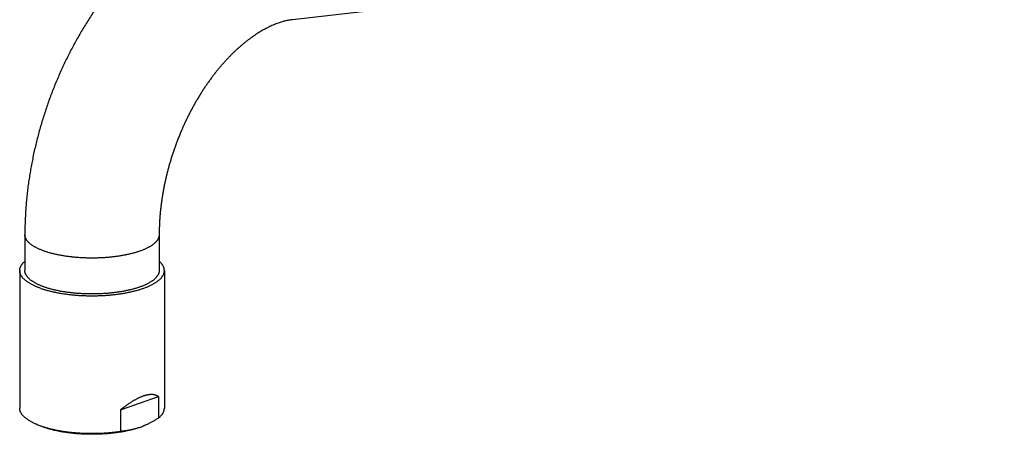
# Model space of a CAD drawing. Header units: millimetres. Extents: x 160 to 318, y 73 to 291.
# Tile 1 of 129: x 164 to 183, y 83 to 91. Entities that reach past the tile are written whole.
import ezdxf

# ---------------------------------------------------------------- set-up
doc = ezdxf.new("R2010")
doc.units = ezdxf.units.MM
doc.header["$LTSCALE"] = 30.734
doc.layers.get('0').update_dxf_attribs({"linetype": 'CONTINUOUS'})

msp = doc.modelspace()

# ---------------------------------------------------------------- linework, layer by layer
at = {"color": 7, "linetype": 'Continuous'}
for p, q in [((183.124, 92.325), (169.35, 90.743)), ((164.167, 86.579), (164.167, 85.884)), ((166.767, 86.579), (166.767, 85.884)), ((164.067, 85.884), (164.067, 83.22)), ((166.867, 85.884), (166.867, 83.22)), ((166.019, 83.186), (166.753, 83.442)), ((166.753, 83.442), (166.753, 83.028)), ((166.019, 83.186), (166.019, 82.771)), ((164.396, 82.906), (164.472, 82.874))]:
    msp.add_line(p, q, dxfattribs=at)
for centre, radius, start, end in [((164.966, 84.286), 1.493, 247.5528, 250.7258), ((164.958, 84.048), 1.27, 247.5144, 247.683), ((165.03, 84.461), 1.68, 250.6513, 250.783), ((165.897, 84.245), 1.482, 289.2435, 292.5041)]:
    msp.add_arc(centre, radius, start, end, dxfattribs=at)
for points, knots in [([(169.053, 93.326), (169.022, 93.322), (168.959, 93.314), (168.866, 93.3), (168.771, 93.283), (168.677, 93.263), (168.582, 93.241), (168.487, 93.217), (168.391, 93.189), (168.296, 93.159), (168.2, 93.127), (168.105, 93.092), (168.009, 93.054), (167.914, 93.013), (167.819, 92.97), (167.724, 92.925), (167.629, 92.877), (167.535, 92.826), (167.441, 92.773), (167.348, 92.717), (167.255, 92.659), (167.163, 92.598), (167.072, 92.535), (166.981, 92.47), (166.891, 92.402), (166.802, 92.332), (166.714, 92.26), (166.627, 92.186), (166.541, 92.109), (166.457, 92.031), (166.373, 91.95), (166.29, 91.868), (166.209, 91.784), (166.129, 91.697), (166.05, 91.61), (165.972, 91.52), (165.896, 91.428), (165.821, 91.335), (165.747, 91.241), (165.675, 91.145), (165.605, 91.047), (165.535, 90.948), (165.468, 90.848), (165.402, 90.746), (165.337, 90.643), (165.274, 90.539), (165.212, 90.433), (165.152, 90.327), (165.094, 90.219), (165.037, 90.11), (164.982, 90), (164.929, 89.89), (164.877, 89.778), (164.827, 89.665), (164.778, 89.552), (164.732, 89.438), (164.687, 89.323), (164.644, 89.207), (164.602, 89.091), (164.563, 88.974), (164.525, 88.857), (164.489, 88.739), (164.455, 88.62), (164.422, 88.502), (164.392, 88.382), (164.363, 88.263), (164.336, 88.143), (164.312, 88.023), (164.289, 87.902), (164.268, 87.782), (164.249, 87.661), (164.231, 87.541), (164.216, 87.42), (164.203, 87.299), (164.192, 87.179), (164.183, 87.058), (164.176, 86.938), (164.17, 86.818), (164.167, 86.699), (164.167, 86.619), (164.167, 86.579)], [0, 0, 0, 0, 0.094082, 0.188896, 0.284412, 0.381096, 0.478684, 0.576894, 0.676035, 0.776227, 0.877024, 0.97866, 1.081516, 1.184997, 1.289252, 1.394764, 1.500875, 1.607721, 1.71578, 1.824399, 1.933736, 2.04417, 2.15511, 2.266766, 2.379361, 2.492404, 2.606167, 2.720694, 2.83561, 2.951252, 3.067483, 3.184049, 3.301344, 3.419065, 3.537072, 3.655803, 3.774816, 3.894129, 4.014035, 4.134157, 4.254603, 4.375484, 4.496547, 4.617937, 4.73963, 4.861469, 4.983621, 5.105967, 5.228426, 5.35116, 5.474003, 5.59694, 5.720066, 5.843251, 5.966505, 6.089852, 6.213222, 6.336618, 6.460029, 6.58343, 6.706791, 6.830111, 6.953387, 7.076537, 7.199611, 7.322597, 7.445368, 7.568039, 7.69055, 7.812797, 7.93491, 8.056769, 8.178335, 8.299734, 8.420763, 8.541491, 8.662015, 8.782031, 8.901756, 9.021245, 9.021245, 9.021245, 9.021245]), ([(169.35, 90.743), (169.337, 90.742), (169.313, 90.738), (169.276, 90.732), (169.238, 90.725), (169.201, 90.716), (169.163, 90.706), (169.125, 90.694), (169.086, 90.682), (169.047, 90.668), (169.007, 90.652), (168.967, 90.636), (168.926, 90.618), (168.886, 90.598), (168.844, 90.578), (168.803, 90.556), (168.761, 90.532), (168.718, 90.507), (168.675, 90.48), (168.632, 90.453), (168.589, 90.423), (168.546, 90.392), (168.502, 90.36), (168.458, 90.326), (168.414, 90.291), (168.37, 90.255), (168.326, 90.217), (168.281, 90.177), (168.237, 90.136), (168.193, 90.094), (168.149, 90.05), (168.105, 90.004), (168.061, 89.958), (168.017, 89.909), (167.974, 89.86), (167.931, 89.809), (167.888, 89.757), (167.845, 89.704), (167.803, 89.649), (167.762, 89.593), (167.72, 89.536), (167.68, 89.477), (167.639, 89.418), (167.6, 89.357), (167.561, 89.295), (167.522, 89.232), (167.484, 89.168), (167.447, 89.104), (167.411, 89.038), (167.375, 88.971), (167.341, 88.903), (167.307, 88.835), (167.273, 88.766), (167.241, 88.696), (167.21, 88.625), (167.18, 88.554), (167.15, 88.482), (167.122, 88.41), (167.094, 88.337), (167.068, 88.264), (167.042, 88.191), (167.018, 88.117), (166.995, 88.042), (166.972, 87.968), (166.951, 87.893), (166.931, 87.818), (166.912, 87.744), (166.895, 87.669), (166.878, 87.594), (166.862, 87.519), (166.848, 87.445), (166.835, 87.37), (166.823, 87.296), (166.812, 87.222), (166.803, 87.149), (166.794, 87.076), (166.787, 87.003), (166.78, 86.931), (166.775, 86.859), (166.772, 86.788), (166.769, 86.718), (166.767, 86.648), (166.767, 86.602), (166.767, 86.579)], [0, 0, 0, 0, 0.037017, 0.07449, 0.112475, 0.151033, 0.190237, 0.23017, 0.270898, 0.312486, 0.354936, 0.398309, 0.442636, 0.487861, 0.534084, 0.581328, 0.629497, 0.678713, 0.728992, 0.780202, 0.832475, 0.885828, 0.940108, 0.995442, 1.051852, 1.109179, 1.167524, 1.226924, 1.28722, 1.348483, 1.410761, 1.473905, 1.537949, 1.602952, 1.668779, 1.735429, 1.802969, 1.871278, 1.940324, 2.010179, 2.080736, 2.151938, 2.223858, 2.296399, 2.369492, 2.443199, 2.517439, 2.592132, 2.66733, 2.742961, 2.818945, 2.895319, 2.97202, 3.048972, 3.126193, 3.203628, 3.281213, 3.358943, 3.436771, 3.514646, 3.59254, 3.670413, 3.748232, 3.825944, 3.903514, 3.980932, 4.058116, 4.13504, 4.211713, 4.288031, 4.363969, 4.439564, 4.514685, 4.58931, 4.663504, 4.737111, 4.810109, 4.882596, 4.954389, 5.025466, 5.095958, 5.16566, 5.234541, 5.234541, 5.234541, 5.234541]), ([(164.067, 85.884), (164.067, 85.889), (164.067, 85.899), (164.069, 85.914), (164.072, 85.928), (164.077, 85.943), (164.083, 85.958), (164.09, 85.972), (164.098, 85.987), (164.107, 86.001), (164.118, 86.015), (164.13, 86.029), (164.143, 86.043), (164.156, 86.055), (164.164, 86.062), (164.167, 86.065)], [0, 0, 0, 0, 0.0147532, 0.0296023, 0.0446443, 0.0599659, 0.075656, 0.0917873, 0.1084342, 0.1256546, 0.1435045, 0.1620297, 0.181267, 0.2012529, 0.213347, 0.213347, 0.213347, 0.213347]), ([(166.867, 85.884), (166.867, 85.889), (166.866, 85.899), (166.864, 85.914), (166.861, 85.928), (166.857, 85.943), (166.851, 85.958), (166.844, 85.972), (166.836, 85.987), (166.826, 86.001), (166.815, 86.015), (166.803, 86.029), (166.79, 86.043), (166.778, 86.055), (166.77, 86.062), (166.767, 86.065)], [0, 0, 0, 0, 0.0147532, 0.0296023, 0.0446443, 0.0599659, 0.075656, 0.0917873, 0.1084342, 0.1256546, 0.1435045, 0.1620297, 0.181267, 0.2012529, 0.213347, 0.213347, 0.213347, 0.213347]), ([(164.477, 85.539), (164.467, 85.542), (164.447, 85.549), (164.419, 85.56), (164.391, 85.571), (164.365, 85.583), (164.339, 85.595), (164.315, 85.607), (164.291, 85.619), (164.269, 85.631), (164.247, 85.644), (164.227, 85.657), (164.208, 85.67), (164.19, 85.683), (164.173, 85.697), (164.158, 85.711), (164.143, 85.725), (164.13, 85.739), (164.118, 85.753), (164.107, 85.767), (164.098, 85.781), (164.09, 85.796), (164.083, 85.81), (164.077, 85.825), (164.072, 85.84), (164.069, 85.854), (164.067, 85.869), (164.067, 85.879), (164.067, 85.884)], [0, 0, 0, 0, 0.0312902, 0.061816, 0.0915568, 0.1205065, 0.1486446, 0.1759702, 0.202468, 0.2281389, 0.2529769, 0.2769831, 0.3001634, 0.3225206, 0.3440721, 0.3648272, 0.3848131, 0.4040505, 0.4225757, 0.4404256, 0.4576459, 0.4742928, 0.4904241, 0.5061143, 0.5214358, 0.5364779, 0.5513269, 0.5660802, 0.5660802, 0.5660802, 0.5660802]), ([(164.547, 85.564), (164.538, 85.567), (164.52, 85.573), (164.493, 85.584), (164.467, 85.594), (164.442, 85.605), (164.418, 85.616), (164.394, 85.628), (164.372, 85.639), (164.351, 85.651), (164.331, 85.663), (164.312, 85.676), (164.294, 85.688), (164.278, 85.701), (164.262, 85.714), (164.247, 85.727), (164.234, 85.74), (164.222, 85.753), (164.211, 85.766), (164.201, 85.78), (164.193, 85.794), (164.185, 85.807), (164.179, 85.821), (164.174, 85.835), (164.17, 85.849), (164.168, 85.863), (164.167, 85.875), (164.167, 85.882), (164.167, 85.884)], [0, 0, 0, 0, 0.0296182, 0.0584964, 0.0866196, 0.1139743, 0.1405492, 0.1663348, 0.1913239, 0.2155118, 0.2388967, 0.2614793, 0.2832642, 0.3042592, 0.3244766, 0.343933, 0.3626503, 0.3806559, 0.3979835, 0.4146736, 0.4307742, 0.4463411, 0.4614378, 0.4761363, 0.4905156, 0.5046618, 0.5186658, 0.5256456, 0.5256456, 0.5256456, 0.5256456]), ([(164.477, 85.539), (164.487, 85.535), (164.507, 85.528), (164.539, 85.519), (164.571, 85.509), (164.603, 85.5), (164.637, 85.491), (164.672, 85.482), (164.707, 85.474), (164.743, 85.466), (164.779, 85.459), (164.816, 85.452), (164.854, 85.445), (164.892, 85.439), (164.931, 85.433), (164.97, 85.428), (165.01, 85.423), (165.05, 85.418), (165.091, 85.414), (165.132, 85.41), (165.173, 85.407), (165.214, 85.404), (165.256, 85.401), (165.298, 85.399), (165.34, 85.398), (165.382, 85.397), (165.424, 85.396), (165.467, 85.396), (165.509, 85.396), (165.551, 85.397), (165.593, 85.398), (165.635, 85.399), (165.677, 85.401), (165.719, 85.404), (165.76, 85.407), (165.802, 85.41), (165.843, 85.414), (165.883, 85.418), (165.923, 85.423), (165.963, 85.428), (166.002, 85.433), (166.041, 85.439), (166.079, 85.445), (166.117, 85.452), (166.154, 85.459), (166.191, 85.466), (166.227, 85.474), (166.262, 85.482), (166.296, 85.491), (166.33, 85.5), (166.363, 85.509), (166.395, 85.519), (166.426, 85.528), (166.456, 85.539), (166.486, 85.549), (166.514, 85.56), (166.542, 85.571), (166.569, 85.583), (166.594, 85.595), (166.619, 85.607), (166.642, 85.619), (166.665, 85.631), (166.686, 85.644), (166.706, 85.657), (166.725, 85.67), (166.743, 85.683), (166.76, 85.697), (166.776, 85.711), (166.79, 85.725), (166.803, 85.739), (166.815, 85.753), (166.826, 85.767), (166.836, 85.781), (166.844, 85.796), (166.851, 85.81), (166.857, 85.825), (166.861, 85.84), (166.864, 85.854), (166.866, 85.869), (166.867, 85.879), (166.867, 85.884)], [0, 0, 0, 0, 0.032039, 0.064812, 0.098291, 0.132465, 0.167302, 0.202788, 0.238888, 0.275587, 0.312853, 0.350659, 0.38898, 0.427781, 0.467043, 0.506724, 0.546805, 0.587245, 0.628019, 0.669094, 0.710433, 0.752012, 0.793787, 0.835736, 0.877815, 0.920001, 0.96225, 1.004535, 1.046821, 1.08907, 1.131256, 1.173334, 1.215284, 1.257059, 1.298637, 1.339977, 1.381051, 1.421826, 1.462266, 1.502347, 1.542027, 1.581289, 1.62009, 1.658412, 1.696217, 1.733483, 1.770182, 1.806283, 1.841769, 1.876605, 1.910779, 1.944259, 1.977031, 2.009071, 2.040361, 2.070887, 2.100627, 2.129577, 2.157715, 2.185041, 2.211539, 2.237209, 2.262048, 2.286054, 2.309234, 2.331591, 2.353143, 2.373898, 2.393884, 2.413121, 2.431646, 2.449496, 2.466716, 2.483363, 2.499495, 2.515185, 2.530506, 2.545548, 2.560397, 2.575151, 2.575151, 2.575151, 2.575151]), ([(166.767, 85.884), (166.767, 85.882), (166.767, 85.875), (166.766, 85.863), (166.763, 85.849), (166.759, 85.835), (166.754, 85.821), (166.748, 85.807), (166.741, 85.794), (166.732, 85.78), (166.722, 85.766), (166.711, 85.753), (166.699, 85.74), (166.686, 85.727), (166.671, 85.714), (166.656, 85.701), (166.639, 85.688), (166.621, 85.676), (166.602, 85.663), (166.582, 85.651), (166.561, 85.639), (166.539, 85.628), (166.516, 85.616), (166.492, 85.605), (166.467, 85.594), (166.441, 85.584), (166.414, 85.573), (166.386, 85.563), (166.357, 85.554), (166.327, 85.544), (166.297, 85.535), (166.266, 85.526), (166.234, 85.518), (166.201, 85.51), (166.168, 85.502), (166.134, 85.495), (166.099, 85.488), (166.064, 85.481), (166.028, 85.475), (165.992, 85.469), (165.955, 85.464), (165.917, 85.459), (165.88, 85.454), (165.842, 85.45), (165.803, 85.446), (165.764, 85.443), (165.725, 85.44), (165.686, 85.437), (165.646, 85.435), (165.607, 85.433), (165.567, 85.432), (165.527, 85.431), (165.487, 85.431), (165.447, 85.431), (165.407, 85.431), (165.367, 85.432), (165.327, 85.433), (165.287, 85.435), (165.248, 85.437), (165.208, 85.44), (165.169, 85.443), (165.13, 85.446), (165.092, 85.45), (165.054, 85.454), (165.016, 85.459), (164.979, 85.464), (164.942, 85.469), (164.905, 85.475), (164.87, 85.481), (164.834, 85.488), (164.8, 85.495), (164.766, 85.502), (164.732, 85.51), (164.7, 85.518), (164.668, 85.526), (164.636, 85.535), (164.606, 85.544), (164.576, 85.554), (164.557, 85.56), (164.547, 85.564)], [0, 0, 0, 0, 0.00698, 0.020984, 0.03513, 0.049509, 0.064208, 0.079305, 0.094871, 0.110972, 0.127662, 0.14499, 0.162995, 0.181713, 0.201169, 0.221386, 0.242381, 0.264166, 0.286749, 0.310134, 0.334322, 0.359311, 0.385096, 0.411671, 0.439026, 0.467149, 0.496027, 0.525646, 0.555987, 0.587034, 0.618766, 0.651163, 0.684203, 0.717862, 0.752117, 0.786942, 0.822311, 0.858198, 0.894575, 0.931413, 0.968683, 1.006357, 1.044403, 1.082791, 1.12149, 1.160468, 1.199693, 1.239133, 1.278756, 1.318527, 1.358416, 1.398387, 1.438409, 1.478447, 1.518469, 1.558441, 1.598329, 1.638101, 1.677723, 1.717163, 1.756388, 1.795366, 1.834065, 1.872453, 1.910499, 1.948173, 1.985443, 2.022282, 2.058658, 2.094545, 2.129915, 2.16474, 2.198994, 2.232654, 2.265693, 2.29809, 2.329823, 2.360869, 2.391211, 2.391211, 2.391211, 2.391211]), ([(166.753, 83.442), (166.749, 83.445), (166.741, 83.45), (166.729, 83.457), (166.716, 83.464), (166.702, 83.469), (166.689, 83.473), (166.675, 83.476), (166.661, 83.479), (166.647, 83.481), (166.632, 83.482), (166.618, 83.483), (166.603, 83.482), (166.587, 83.481), (166.572, 83.48), (166.556, 83.478), (166.54, 83.475), (166.524, 83.471), (166.508, 83.467), (166.491, 83.463), (166.474, 83.458), (166.456, 83.452), (166.439, 83.445), (166.421, 83.438), (166.403, 83.431), (166.384, 83.423), (166.365, 83.414), (166.346, 83.404), (166.326, 83.394), (166.305, 83.383), (166.285, 83.371), (166.264, 83.359), (166.242, 83.346), (166.22, 83.332), (166.197, 83.317), (166.173, 83.301), (166.149, 83.285), (166.124, 83.267), (166.099, 83.248), (166.073, 83.229), (166.046, 83.208), (166.028, 83.193), (166.019, 83.186)], [0, 0, 0, 0, 0.0146724, 0.0291058, 0.0433778, 0.0575617, 0.0717179, 0.0859078, 0.1001762, 0.1145724, 0.1291297, 0.1438868, 0.1588738, 0.174121, 0.1896564, 0.205501, 0.2216854, 0.2382282, 0.2551607, 0.2725001, 0.2902768, 0.3085129, 0.3272365, 0.3464771, 0.36626, 0.3866222, 0.4075872, 0.429198, 0.4514833, 0.474489, 0.4982487, 0.5228058, 0.5482068, 0.5744956, 0.6017286, 0.6299465, 0.6592135, 0.6895762, 0.7211043, 0.7538527, 0.7878888, 0.8232737, 0.8232737, 0.8232737, 0.8232737]), ([(164.396, 82.906), (164.395, 82.906), (164.385, 82.91), (164.366, 82.918), (164.341, 82.93), (164.317, 82.941), (164.294, 82.954), (164.271, 82.966), (164.25, 82.978), (164.23, 82.991), (164.211, 83.004), (164.193, 83.017), (164.176, 83.03), (164.161, 83.044), (164.146, 83.057), (164.133, 83.071), (164.121, 83.085), (164.11, 83.099), (164.1, 83.113), (164.092, 83.128), (164.085, 83.142), (164.078, 83.156), (164.074, 83.171), (164.07, 83.185), (164.068, 83.2), (164.067, 83.211), (164.067, 83.218), (164.067, 83.22)], [0, 0, 0, 0, 0.0036983, 0.0322628, 0.0600405, 0.0870299, 0.1132158, 0.1386002, 0.1631747, 0.1869432, 0.2099075, 0.2320728, 0.2534526, 0.2740565, 0.2939089, 0.313028, 0.3314489, 0.3492023, 0.3663343, 0.382892, 0.3989328, 0.414522, 0.4297291, 0.4446362, 0.4593239, 0.4738857, 0.4795193, 0.4795193, 0.4795193, 0.4795193]), ([(166.753, 83.028), (166.759, 83.032), (166.769, 83.041), (166.784, 83.054), (166.797, 83.068), (166.81, 83.082), (166.821, 83.096), (166.831, 83.11), (166.84, 83.124), (166.847, 83.139), (166.854, 83.153), (166.859, 83.167), (166.863, 83.182), (166.865, 83.197), (166.866, 83.209), (166.867, 83.217), (166.867, 83.22)], [0, 0, 0, 0, 0.0207771, 0.0407962, 0.0600771, 0.0786524, 0.0965511, 0.1138195, 0.1305001, 0.1466525, 0.162336, 0.1776231, 0.1925899, 0.2073193, 0.2219017, 0.2307949, 0.2307949, 0.2307949, 0.2307949]), ([(166.753, 83.028), (166.745, 83.022), (166.729, 83.012), (166.704, 82.997), (166.679, 82.983), (166.655, 82.969), (166.63, 82.955), (166.606, 82.942), (166.581, 82.929), (166.557, 82.917), (166.533, 82.905), (166.508, 82.894), (166.486, 82.884), (166.471, 82.878), (166.465, 82.875)], [0, 0, 0, 0, 0.0292543, 0.058161, 0.0867424, 0.1150236, 0.1430257, 0.1707715, 0.1982771, 0.2255556, 0.2526219, 0.2794837, 0.3061515, 0.3266741, 0.3266741, 0.3266741, 0.3266741]), ([(166.386, 82.845), (166.376, 82.842), (166.357, 82.836), (166.327, 82.826), (166.297, 82.817), (166.266, 82.808), (166.234, 82.8), (166.201, 82.792), (166.168, 82.784), (166.134, 82.777), (166.099, 82.77), (166.064, 82.763), (166.028, 82.757), (165.992, 82.751), (165.955, 82.746), (165.917, 82.741), (165.88, 82.736), (165.842, 82.732), (165.803, 82.728), (165.764, 82.725), (165.725, 82.722), (165.686, 82.719), (165.646, 82.717), (165.607, 82.715), (165.567, 82.714), (165.527, 82.713), (165.487, 82.713), (165.447, 82.713), (165.407, 82.713), (165.367, 82.714), (165.327, 82.715), (165.287, 82.717), (165.248, 82.719), (165.208, 82.722), (165.169, 82.725), (165.13, 82.728), (165.092, 82.732), (165.054, 82.736), (165.016, 82.741), (164.979, 82.746), (164.942, 82.751), (164.905, 82.757), (164.87, 82.763), (164.834, 82.77), (164.8, 82.777), (164.766, 82.784), (164.732, 82.792), (164.7, 82.8), (164.668, 82.808), (164.636, 82.817), (164.606, 82.826), (164.576, 82.836), (164.548, 82.845), (164.52, 82.855), (164.496, 82.864), (164.481, 82.87), (164.476, 82.873)], [0, 0, 0, 0, 0.030341, 0.061389, 0.093119, 0.125519, 0.158555, 0.192217, 0.226471, 0.261296, 0.296667, 0.332551, 0.368931, 0.405765, 0.443039, 0.480711, 0.518757, 0.557147, 0.595843, 0.634824, 0.674046, 0.713489, 0.753109, 0.792882, 0.832771, 0.87274, 0.912765, 0.9528, 0.992825, 1.032794, 1.072683, 1.112456, 1.152076, 1.191519, 1.230741, 1.269722, 1.308418, 1.346808, 1.384854, 1.422526, 1.4598, 1.496634, 1.533014, 1.568898, 1.604269, 1.639094, 1.673348, 1.70701, 1.740046, 1.772446, 1.804176, 1.835224, 1.865565, 1.895183, 1.924063, 1.942206, 1.942206, 1.942206, 1.942206]), ([(164.477, 82.875), (164.487, 82.871), (164.507, 82.865), (164.538, 82.855), (164.569, 82.845), (164.602, 82.836), (164.635, 82.827), (164.669, 82.819), (164.703, 82.811), (164.738, 82.803), (164.774, 82.796), (164.811, 82.789), (164.848, 82.782), (164.885, 82.776), (164.924, 82.77), (164.962, 82.765), (165.001, 82.76), (165.041, 82.755), (165.081, 82.751), (165.121, 82.747), (165.161, 82.744), (165.202, 82.741), (165.243, 82.738), (165.284, 82.736), (165.326, 82.734), (165.367, 82.733), (165.409, 82.732), (165.451, 82.732), (165.492, 82.732), (165.534, 82.732), (165.575, 82.733), (165.617, 82.735), (165.658, 82.737), (165.699, 82.739), (165.74, 82.741), (165.781, 82.744), (165.822, 82.748), (165.862, 82.752), (165.901, 82.756), (165.941, 82.761), (165.98, 82.766), (166.006, 82.77), (166.019, 82.771)], [0, 0, 0, 0, 0.031563, 0.063838, 0.0968, 0.130437, 0.164719, 0.199633, 0.235146, 0.271243, 0.307891, 0.34507, 0.382751, 0.420904, 0.459508, 0.498525, 0.537937, 0.577702, 0.617803, 0.658198, 0.698865, 0.739766, 0.780873, 0.822156, 0.863576, 0.905112, 0.946718, 0.988376, 1.03004, 1.07169, 1.113284, 1.154795, 1.19619, 1.237433, 1.2785, 1.319348, 1.359959, 1.400288, 1.440318, 1.480006, 1.519332, 1.55826, 1.55826, 1.55826, 1.55826]), ([(166.386, 82.845), (166.378, 82.843), (166.362, 82.837), (166.337, 82.829), (166.313, 82.822), (166.288, 82.815), (166.264, 82.809), (166.239, 82.803), (166.215, 82.798), (166.191, 82.793), (166.166, 82.789), (166.142, 82.785), (166.117, 82.781), (166.093, 82.778), (166.068, 82.775), (166.043, 82.773), (166.027, 82.772), (166.019, 82.771)], [0, 0, 0, 0, 0.0257898, 0.0514192, 0.0768966, 0.1022305, 0.127437, 0.1525291, 0.1775167, 0.2024103, 0.2272329, 0.252008, 0.2767567, 0.3015014, 0.3262694, 0.3510832, 0.375963, 0.375963, 0.375963, 0.375963])]:
    msp.add_open_spline(points, degree=3, knots=knots, dxfattribs=at)
at = {"color": 9, "linetype": 'Continuous'}
for points, knots in [([(164.547, 86.259), (164.538, 86.262), (164.52, 86.268), (164.493, 86.279), (164.467, 86.289), (164.442, 86.3), (164.418, 86.311), (164.394, 86.323), (164.372, 86.334), (164.351, 86.346), (164.331, 86.358), (164.312, 86.371), (164.294, 86.383), (164.278, 86.396), (164.262, 86.409), (164.247, 86.422), (164.234, 86.435), (164.222, 86.448), (164.211, 86.461), (164.201, 86.475), (164.193, 86.489), (164.185, 86.502), (164.179, 86.516), (164.174, 86.53), (164.17, 86.544), (164.168, 86.558), (164.167, 86.57), (164.167, 86.577), (164.167, 86.579)], [0, 0, 0, 0, 0.0296182, 0.0584964, 0.0866196, 0.1139743, 0.1405492, 0.1663348, 0.1913239, 0.2155118, 0.2388967, 0.2614793, 0.2832642, 0.3042592, 0.3244766, 0.343933, 0.3626503, 0.3806559, 0.3979835, 0.4146736, 0.4307742, 0.4463411, 0.4614378, 0.4761363, 0.4905156, 0.5046618, 0.5186658, 0.5256456, 0.5256456, 0.5256456, 0.5256456]), ([(166.767, 86.579), (166.767, 86.577), (166.767, 86.57), (166.766, 86.558), (166.763, 86.544), (166.759, 86.53), (166.754, 86.516), (166.748, 86.502), (166.741, 86.489), (166.732, 86.475), (166.722, 86.461), (166.711, 86.448), (166.699, 86.435), (166.686, 86.422), (166.671, 86.409), (166.656, 86.396), (166.639, 86.383), (166.621, 86.371), (166.602, 86.358), (166.582, 86.346), (166.561, 86.334), (166.539, 86.323), (166.516, 86.311), (166.492, 86.3), (166.467, 86.289), (166.441, 86.279), (166.414, 86.268), (166.386, 86.258), (166.357, 86.249), (166.327, 86.239), (166.297, 86.23), (166.266, 86.221), (166.234, 86.213), (166.201, 86.205), (166.168, 86.197), (166.134, 86.19), (166.099, 86.183), (166.064, 86.176), (166.028, 86.17), (165.992, 86.164), (165.955, 86.159), (165.917, 86.154), (165.88, 86.149), (165.842, 86.145), (165.803, 86.141), (165.764, 86.138), (165.725, 86.135), (165.686, 86.132), (165.646, 86.13), (165.607, 86.128), (165.567, 86.127), (165.527, 86.126), (165.487, 86.126), (165.447, 86.126), (165.407, 86.126), (165.367, 86.127), (165.327, 86.128), (165.287, 86.13), (165.248, 86.132), (165.208, 86.135), (165.169, 86.138), (165.13, 86.141), (165.092, 86.145), (165.054, 86.149), (165.016, 86.154), (164.979, 86.159), (164.942, 86.164), (164.905, 86.17), (164.87, 86.176), (164.834, 86.183), (164.8, 86.19), (164.766, 86.197), (164.732, 86.205), (164.7, 86.213), (164.668, 86.221), (164.636, 86.23), (164.606, 86.239), (164.576, 86.249), (164.557, 86.255), (164.547, 86.259)], [0, 0, 0, 0, 0.00698, 0.020984, 0.03513, 0.049509, 0.064208, 0.079305, 0.094871, 0.110972, 0.127662, 0.14499, 0.162995, 0.181713, 0.201169, 0.221386, 0.242381, 0.264166, 0.286749, 0.310134, 0.334322, 0.359311, 0.385096, 0.411671, 0.439026, 0.467149, 0.496027, 0.525646, 0.555987, 0.587034, 0.618766, 0.651163, 0.684203, 0.717862, 0.752117, 0.786942, 0.822311, 0.858198, 0.894575, 0.931413, 0.968683, 1.006357, 1.044403, 1.082791, 1.12149, 1.160468, 1.199693, 1.239133, 1.278756, 1.318527, 1.358416, 1.398387, 1.438409, 1.478447, 1.518469, 1.558441, 1.598329, 1.638101, 1.677723, 1.717163, 1.756388, 1.795366, 1.834065, 1.872453, 1.910499, 1.948173, 1.985443, 2.022282, 2.058658, 2.094545, 2.129915, 2.16474, 2.198994, 2.232654, 2.265693, 2.29809, 2.329823, 2.360869, 2.391211, 2.391211, 2.391211, 2.391211])]:
    msp.add_open_spline(points, degree=3, knots=knots, dxfattribs=at)

doc.saveas('drawing.dxf')
